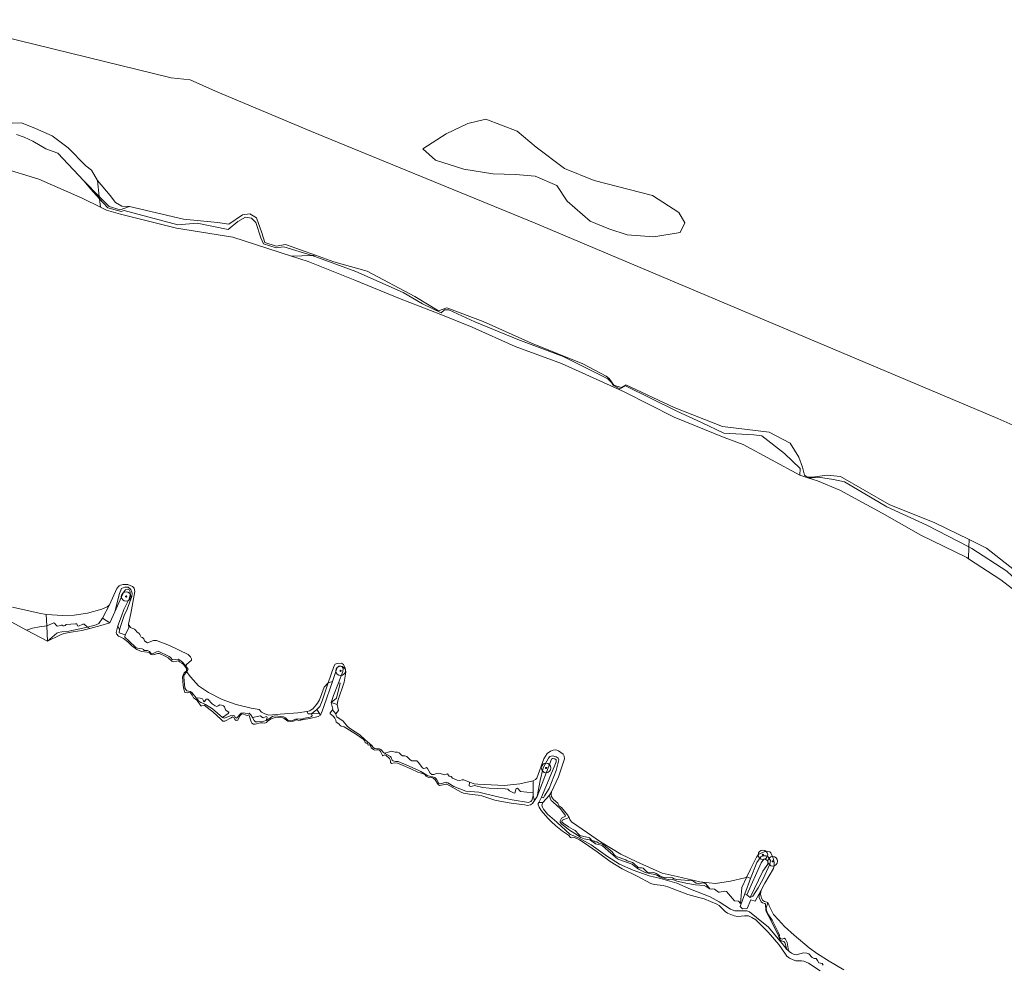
# Model space of a CAD drawing. Extents: x 142153 to 144711, y 416041 to 417656.
# Tile 20 of 25: x 143781 to 144193, y 416904 to 417300. Entities that reach past the tile are written whole.
import ezdxf

# ---------------------------------------------------------------- set-up
doc = ezdxf.new("R2010")
doc.units = 0
for name, color, linetype, lineweight in [('B-PV-GR-BOOM-S', 252, 'Continuous', 25), ('B-PV-GR-BOUWLAND-GV', 80, 'Continuous', 13), ('B-PV-GR-GRAS-GV', 252, 'Continuous', 13), ('B-PV-GW-TALUD_KRUIN-G', 90, 'Continuous', 18), ('B-PV-OG-TERREIN_ONBEGROEID-GV', 7, 'Continuous', 18), ('B-PV-OG-WATER_SLOOT-GV', 120, 'Continuous', 18), ('B-PV-VH-VERHARDING_OPEN-GV', 252, 'Continuous', 18)]:
    doc.layers.add(name, color=color, linetype=linetype, lineweight=lineweight)

# ---------------------------------------------------------------- blocks, each defined once
blk = doc.blocks.new('SGR-BOOM_01-SO')
at = {"linetype": 'ByBlock', "lineweight": 18}
h = blk.add_hatch(color=0, dxfattribs=at)
h.dxf.hatch_style = 1
edge = h.paths.add_edge_path()
edge.add_arc((0, 0), 0.25, 0, 360)
at = {"color": 0, "linetype": 'ByBlock', "lineweight": 18}
for radius in [2, 0.25]:
    blk.add_circle((0, 0), radius, dxfattribs=at)

msp = doc.modelspace()

# ---------------------------------------------------------------- linework, layer by layer
at = {"layer": 'B-PV-GR-BOUWLAND-GV'}
msp.add_lwpolyline([(143745.185, 417299.607), (143844.403, 417275.265), (143852.341, 417274.472), (143862.924, 417269.709), (143903.141, 417252.776), (143996.804, 417214.411), (144190.479, 417132.655), (144223.135, 417118.177)], dxfattribs=at)
msp.add_lwpolyline([(144057.48, 417210.569), (144046.426, 417208.747), (144035.26, 417209.505), (144027.668, 417212.125), (144019.85, 417215.291), (144010.199, 417223.656), (144005.842, 417230.159), (143996.846, 417234.128), (143988.512, 417234.79), (143979.119, 417235.054), (143966.948, 417237.039), (143955.042, 417240.875), (143949.751, 417245.505), (143959.499, 417251.77), (143968.604, 417256.2), (143976.205, 417258.03), (143989.316, 417252.995), (143997.244, 417246.302), (144009.076, 417237.376), (144021.497, 417232.342), (144045.89, 417225.992), (144056.918, 417218.915), (144059.444, 417214.648)], close=True, dxfattribs=at)
at = {"layer": 'B-PV-GR-GRAS-GV'}
for points in [[(144223.135, 417118.177), (144190.479, 417132.655), (143996.804, 417214.411), (143903.141, 417252.776), (143862.924, 417269.709), (143852.341, 417274.472), (143844.403, 417275.265), (143745.185, 417299.607)], [(143777.868, 417256.361), (143781.709, 417256.388), (143787.593, 417254.058), (143794.621, 417250.971), (143801.325, 417246.002), (143808.664, 417238.421), (143810.981, 417236.65), (143813.539, 417232.369), (143818.792, 417225.977), (143821.071, 417223.146), (143823.693, 417221.594), (143827.001, 417221.41), (143849.584, 417216.164), (143863.785, 417214.734), (143868.497, 417214.036), (143874.311, 417217.898), (143877.399, 417218.414), (143880.145, 417216.656), (143882.426, 417210.407), (143883.601, 417206.383), (143888.292, 417204.826), (143892.202, 417205.458), (143904.775, 417201.014), (143912.538, 417198.27), (143926.459, 417194.359), (143946.455, 417183.711), (143956.361, 417177.699), (143959.805, 417178.984), (143975.069, 417173.235), (143995.282, 417164.221), (144016.816, 417155.562), (144026.475, 417150.399), (144027.844, 417149.415), (144029.763, 417146.672), (144032.872, 417145.707), (144034.713, 417146.792), (144054.995, 417137.242), (144075.249, 417129.361), (144094.719, 417126.969), (144103.511, 417122.317), (144107.196, 417116.48), (144108.691, 417112.254), (144109.592, 417108.907), (144110.648, 417108.184), (144112.962, 417108.095), (144119.091, 417109.028), (144124.675, 417108.454), (144145.003, 417096.619), (144164.162, 417089.003), (144178.515, 417082.014), (144185.788, 417078.472), (144197.472, 417069.245)], [(143779.606, 417251.486), (143782.87, 417250.469), (143786.491, 417248.72), (143791.931, 417245.62), (143797.002, 417243.795), (143807.863, 417232.151), (143814.262, 417225.606), (143813.539, 417232.369), (143810.981, 417236.65), (143808.664, 417238.421), (143801.325, 417246.002), (143794.621, 417250.971), (143787.593, 417254.058), (143781.709, 417256.388), (143777.868, 417256.361)], [(144116.114, 416901.503), (144111.237, 416904.685), (144109.358, 416905.601), (144108.301, 416905.635), (144105.972, 416905.73), (144104.808, 416906.044), (144103.263, 416906.736), (144102.214, 416907.561), (144101.689, 416908.405), (144098.865, 416912.454), (144094.394, 416917.681), (144089.192, 416922.842), (144087.52, 416923.856), (144086.128, 416924.494), (144084.403, 416924.492), (144081.727, 416924.245), (144080.121, 416924.528), (144077.364, 416925.69), (144076.414, 416926.359), (144073.913, 416928.809), (144072.919, 416929.355), (144067.548, 416931.593), (144065.353, 416932.157), (144060.772, 416933.473), (144052.391, 416936.602), (144050.401, 416937.161), (144046.582, 416937.669), (144045.256, 416938.059), (144039.451, 416941.108), (144033.207, 416944.229), (144028.243, 416947.217), (144022.76, 416951.307), (144017.32, 416955.036), (144015.418, 416956.322), (144013.262, 416957.234), (144012.049, 416957.169), (144011.539, 416957.335), (144010.749, 416958.256), (144008.221, 416960.009), (144005.477, 416962.166), (144003.569, 416964.058), (144002.07, 416965.407), (143999.339, 416968.612), (143998.457, 416969.998), (143997.995, 416970.923), (143998.05, 416971.507), (143998.311, 416971.987), (143999.458, 416974.174), (144004.824, 416986.888), (144005.612, 416989.012), (144005.555, 416989.79), (144004.979, 416990.286), (144004.022, 416990.366), (144003.614, 416990.066), (143997.633, 416974.416), (143996.577, 416972.753), (143995.757, 416971.478), (143994.905, 416971.025), (143993.584, 416970.757), (143992.407, 416970.938), (143986.704, 416971.674), (143981.988, 416972.47), (143979.975, 416972.916), (143974.42, 416974.789), (143972.887, 416975.081), (143969.361, 416975.397), (143966.812, 416975.796), (143965.805, 416976.21), (143959.845, 416979.648), (143959.353, 416979.67), (143958.309, 416979.407), (143957.512, 416979.159), (143956.741, 416979.125), (143956.143, 416979.478), (143954.914, 416981.387), (143954.059, 416982.178), (143953.276, 416982.494), (143952.134, 416982.439), (143951.151, 416983.017), (143950.622, 416983.656), (143949.614, 416984.07), (143948.707, 416984.379), (143947.665, 416984.599), (143944.779, 416985.981), (143941.525, 416987.393), (143939.187, 416988.424), (143937.864, 416988.538), (143936.625, 416988.259), (143936.295, 416988.636), (143936.206, 416989.255), (143936.128, 416989.852), (143935.779, 416990.323), (143934.424, 416991.639), (143933.897, 416991.949), (143933.024, 416991.538), (143932.871, 416991.593), (143932.07, 416993.348), (143931.558, 416993.843), (143930.843, 416994.014), (143929.606, 416993.838), (143929.118, 416994.065), (143928.069, 416994.891), (143928.003, 416995.57), (143927.593, 416996.063), (143926.944, 416995.986), (143926.766, 416996.257), (143926.572, 416996.775), (143926.049, 416996.808), (143925.686, 416997.094), (143925.313, 416997.832), (143924.771, 416998.389), (143922.036, 417000.477), (143919.088, 417002.211), (143916.872, 417003.681), (143916.371, 417003.775), (143915.644, 417003.864), (143915.139, 417004.235), (143914.79, 417004.706), (143914.124, 417005.204), (143913.537, 417005.588), (143913.381, 417006.352), (143912.971, 417007.276), (143912.412, 417007.977), (143911.373, 417008.782), (143911.021, 417009.099), (143910.907, 417009.502), (143911.93, 417010.678), (143912.134, 417011.053), (143911.449, 417013.802), (143912.375, 417016.793), (143914.51, 417022.072), (143916.327, 417026.803), (143916.467, 417028.055), (143916.037, 417028.767), (143915.447, 417028.997), (143914.619, 417029.019), (143913.961, 417028.421), (143911.965, 417022.625), (143908.4, 417012.569), (143907.61, 417010.223), (143906.924, 417008.554), (143905.935, 417008.013), (143902.389, 417007.079), (143899.821, 417006.656), (143898.694, 417006.354), (143897.779, 417006.304), (143897.169, 417006.575), (143896.685, 417006.525), (143895.562, 417005.945), (143894.542, 417005.846), (143893.25, 417005.948), (143892.654, 417006.352), (143891.707, 417007.176), (143891.156, 417007.322), (143887.987, 417007.53), (143887.129, 417007.304), (143886.289, 417006.985), (143884.745, 417006.004), (143884.332, 417005.479), (143883.543, 417005.108), (143882.611, 417005.253), (143881.626, 417005.297), (143879.55, 417004.801), (143878.84, 417004.746), (143878.211, 417005.11), (143877.908, 417005.754), (143877.106, 417008.372), (143876.917, 417008.612), (143876.254, 417008.402), (143875.855, 417008.442), (143874.299, 417009.106), (143873.894, 417008.94), (143873.209, 417008.186), (143872.305, 417006.44), (143871.612, 417006.241), (143871.006, 417006.717), (143870.564, 417007.55), (143870.044, 417007.736), (143869.471, 417007.39), (143866.931, 417005.991), (143866.057, 417005.96), (143865.154, 417006.855), (143861.875, 417009.829), (143860.787, 417010.738), (143859.412, 417011.716), (143858.191, 417012.638), (143857.29, 417012.341), (143856.861, 417012.443), (143855.25, 417014.68), (143854.605, 417015.239), (143853.785, 417015.741), (143853.164, 417016.845), (143852.539, 417017.794), (143851.793, 417017.976), (143851.039, 417017.799), (143850.182, 417018.055), (143850.028, 417018.49), (143849.68, 417019.444), (143849.447, 417020.857), (143849.183, 417024.489), (143849.355, 417025.256), (143849.809, 417026.231), (143850.836, 417027.07), (143850.859, 417028.046), (143849.582, 417029.678), (143848.795, 417030.272), (143847.863, 417030.849), (143847.441, 417031.259), (143846.749, 417031.111), (143845.252, 417030.787), (143844.736, 417031.128), (143843.085, 417032.533), (143841.877, 417033.157), (143839.542, 417034.342), (143838.74, 417034.32), (143837.82, 417034.064), (143836.65, 417033.691), (143836.047, 417033.838), (143835.314, 417034.534), (143834.294, 417034.866), (143832, 417035.156), (143829.986, 417036.036), (143827.978, 417037.552), (143826.27, 417039.184), (143824.504, 417040.561), (143823.295, 417041.134), (143822.361, 417041.608), (143821.509, 417042.502), (143821.347, 417043.06), (143822.031, 417045.876), (143823.565, 417049.998), (143824.609, 417052.706), (143826.817, 417057.255), (143827.16, 417058.739), (143827.174, 417060.157), (143826.839, 417060.93), (143826.186, 417061.263), (143825.292, 417060.983), (143824.606, 417060.168), (143823.561, 417058.044), (143820.873, 417051.729), (143818.735, 417047.201), (143814.949, 417046.028), (143810.358, 417044.752), (143806.979, 417043.897), (143803.381, 417043.345), (143799.512, 417042.665), (143797.761, 417042.018), (143792.679, 417039.461), (143783.887, 417044.13), (143772.648, 417050.098)], [(144117.445, 416903.853), (144116.908, 416904.615), (144115.577, 416904.8), (144115.016, 416905.881), (144114.479, 416906.643), (144113.618, 416906.693), (144112.784, 416907.061), (144111.403, 416908.644), (144110.578, 416908.94), (144109.183, 416909.043), (144106.052, 416908.201), (144105.245, 416908.353), (144104.096, 416908.852), (144103.197, 416909.519), (144102.931, 416910.028), (144102.187, 416910.368), (144100.263, 416912.887), (144098.594, 416914.917), (144094.473, 416919.725), (144089.525, 416923.864), (144086.61, 416926.169), (144085.368, 416926.649), (144083.877, 416926.581), (144080.418, 416926.65), (144078.656, 416927.316), (144073.9, 416930.403), (144070.084, 416932.411), (144061.779, 416935.702), (144056.146, 416938.172), (144049.269, 416940.105), (144044.572, 416941.291), (144037.909, 416943.631), (144032.155, 416946.196), (144027.05, 416949.322), (144020.311, 416954.189), (144015.18, 416957.048), (144013.044, 416957.97), (144011.498, 416958.611), (144005.811, 416963.671), (144002.017, 416967.085), (144000.238, 416969.189), (143999.813, 416969.928), (143999.565, 416970.776), (144000.079, 416972.015), (143999.025, 416971.933), (143998.311, 416971.987), (143998.05, 416971.507), (143997.995, 416970.923), (143998.457, 416969.998), (143999.339, 416968.612), (144002.07, 416965.407), (144003.569, 416964.058), (144005.477, 416962.166), (144008.221, 416960.009), (144010.749, 416958.256), (144011.539, 416957.335), (144012.049, 416957.169), (144013.262, 416957.234), (144015.418, 416956.322), (144017.32, 416955.036), (144022.76, 416951.307), (144028.243, 416947.217), (144033.207, 416944.229), (144039.451, 416941.108), (144045.256, 416938.059), (144046.582, 416937.669), (144050.401, 416937.161), (144052.391, 416936.602), (144060.772, 416933.473), (144065.353, 416932.157), (144067.548, 416931.593), (144072.919, 416929.355), (144073.913, 416928.809), (144076.414, 416926.359), (144077.364, 416925.69), (144080.121, 416924.528), (144081.727, 416924.245), (144084.403, 416924.492), (144086.128, 416924.494), (144087.52, 416923.856), (144089.192, 416922.842), (144094.394, 416917.681), (144098.865, 416912.454), (144101.689, 416908.405), (144102.214, 416907.561), (144103.263, 416906.736), (144104.808, 416906.044), (144105.972, 416905.73), (144108.301, 416905.635), (144109.358, 416905.601), (144111.237, 416904.685), (144116.114, 416901.503)]]:
    msp.add_lwpolyline(points, dxfattribs=at)
for points in [[(143814.262, 417225.606), (143818.412, 417221.362), (143823.028, 417220.068), (143827.001, 417221.41), (143823.693, 417221.594), (143821.071, 417223.146), (143818.792, 417225.977), (143813.539, 417232.369)], [(143792.354, 417045.831), (143789.231, 417045.517), (143786.398, 417044.944), (143783.887, 417044.13), (143792.679, 417039.461)], [(143809.374, 417045.279), (143807.917, 417046.649), (143807.433, 417046.598), (143805.635, 417045.726), (143805.155, 417045.83), (143804.928, 417046.688), (143804.397, 417046.793), (143800.474, 417046.444), (143800.034, 417046.084), (143799.566, 417045.838), (143799.209, 417045.949), (143798.794, 417046.185), (143798.351, 417046.154), (143797.441, 417045.878), (143796.666, 417045.691), (143796.234, 417046.122), (143795.516, 417047.053), (143795.2, 417047.133), (143792.354, 417045.831), (143792.679, 417039.461), (143796.483, 417042.792), (143797.016, 417043.17), (143798.624, 417043.42), (143801.536, 417043.598)], [(143810.358, 417044.752), (143809.374, 417045.279), (143801.536, 417043.598), (143798.624, 417043.42), (143797.016, 417043.17), (143796.483, 417042.792), (143792.679, 417039.461), (143797.761, 417042.018), (143799.512, 417042.665), (143803.381, 417043.345), (143806.979, 417043.897)], [(143822.729, 417044.22), (143822.031, 417045.876), (143821.347, 417043.06), (143821.509, 417042.502), (143822.361, 417041.608), (143823.295, 417041.134), (143824.504, 417040.561), (143826.27, 417039.184), (143827.978, 417037.552), (143829.986, 417036.036), (143832, 417035.156), (143834.294, 417034.866), (143835.314, 417034.534), (143836.047, 417033.838), (143836.65, 417033.691), (143837.82, 417034.064), (143838.74, 417034.32), (143839.542, 417034.342), (143841.877, 417033.157), (143843.085, 417032.533), (143844.736, 417031.128), (143845.252, 417030.787), (143846.749, 417031.111), (143847.441, 417031.259), (143847.863, 417030.849), (143848.795, 417030.272), (143849.582, 417029.678), (143850.859, 417028.046), (143850.836, 417027.07), (143849.809, 417026.231), (143849.355, 417025.256), (143849.183, 417024.489), (143849.447, 417020.857), (143849.68, 417019.444), (143850.028, 417018.49), (143850.182, 417018.055), (143851.039, 417017.799), (143851.793, 417017.976), (143852.539, 417017.794), (143853.164, 417016.845), (143853.785, 417015.741), (143854.605, 417015.239), (143855.25, 417014.68), (143856.861, 417012.443), (143857.29, 417012.341), (143858.191, 417012.638), (143859.412, 417011.716), (143860.787, 417010.738), (143861.875, 417009.829), (143865.154, 417006.855), (143866.057, 417005.96), (143866.931, 417005.991), (143869.471, 417007.39), (143870.044, 417007.736), (143870.564, 417007.55), (143871.006, 417006.717), (143871.612, 417006.241), (143872.305, 417006.44), (143873.209, 417008.186), (143873.894, 417008.94), (143874.299, 417009.106), (143875.855, 417008.442), (143876.254, 417008.402), (143876.917, 417008.612), (143877.106, 417008.372), (143877.908, 417005.754), (143878.211, 417005.11), (143878.84, 417004.746), (143879.55, 417004.801), (143881.626, 417005.297), (143882.611, 417005.253), (143883.543, 417005.108), (143884.332, 417005.479), (143884.745, 417006.004), (143886.289, 417006.985), (143887.129, 417007.304), (143887.987, 417007.53), (143891.156, 417007.322), (143891.707, 417007.176), (143892.654, 417006.352), (143893.25, 417005.948), (143894.542, 417005.846), (143895.562, 417005.945), (143896.685, 417006.525), (143897.169, 417006.575), (143897.779, 417006.304), (143898.694, 417006.354), (143899.821, 417006.656), (143902.389, 417007.079), (143905.935, 417008.013), (143906.924, 417008.554), (143906.45, 417009.264), (143903.21, 417009.083), (143903.376, 417008.432), (143903.22, 417007.902), (143902.537, 417007.681), (143900.391, 417007.28), (143899.054, 417006.777), (143898.265, 417006.888), (143897.487, 417006.978), (143896.416, 417006.88), (143895.201, 417006.334), (143894.108, 417006.174), (143893.434, 417006.313), (143892.237, 417007.4), (143891.486, 417007.808), (143887.765, 417008.162), (143886.764, 417007.97), (143884.239, 417006.324), (143883.224, 417005.947), (143880.496, 417005.703), (143879.644, 417005.734), (143879.092, 417006.312), (143878.454, 417007.559), (143877.812, 417008.653), (143877.017, 417009.37), (143876.274, 417009.223), (143875.309, 417009.277), (143874.553, 417009.428), (143873.73, 417009.396), (143871.718, 417007.255), (143871.209, 417007.473), (143870.886, 417008.158), (143870.327, 417008.428), (143869.111, 417008.262), (143866.716, 417007.311), (143865.827, 417007.527), (143861.762, 417011.147), (143858.814, 417012.932), (143857.972, 417013.373), (143856.823, 417013.872), (143856.044, 417014.394), (143854.854, 417015.788), (143853.097, 417017.956), (143852.338, 417018.436), (143850.997, 417018.642), (143850.468, 417019.281), (143850.153, 417019.895), (143849.663, 417024.386), (143849.681, 417025.156), (143851.017, 417026.768), (143851.433, 417027.446), (143851.502, 417027.733), (143850.718, 417028.912), (143849.084, 417030.656), (143848.088, 417031.532), (143847.265, 417031.931), (143845.143, 417031.693), (143844.746, 417031.836), (143844.367, 417032.318), (143843.999, 417032.83), (143843.603, 417033.024), (143839.011, 417035.228), (143838.306, 417034.946), (143836.894, 417034.332), (143835.932, 417034.488), (143835.312, 417035.212), (143834.436, 417035.51), (143833.102, 417035.593), (143832.772, 417035.97), (143832.276, 417036.269), (143830.298, 417036.48), (143829.556, 417036.816), (143826.866, 417039.509), (143824.993, 417041.115), (143825.172, 417042.095), (143822.683, 417042.973)], [(143850.718, 417028.912), (143850.669, 417029.447), (143850.934, 417029.801), (143851.774, 417030.603), (143852.855, 417031.543), (143852.868, 417032.108), (143852.518, 417032.958), (143851.533, 417033.865), (143843.679, 417037.604), (143838.213, 417039.726), (143836.979, 417039.703), (143834.503, 417038.816), (143833.761, 417039.152), (143833.27, 417039.657), (143832.939, 417040.466), (143832.335, 417040.994), (143831.763, 417041.13), (143831.339, 417042.301), (143830.808, 417042.889), (143830.106, 417043.193), (143829.459, 417044.082), (143829.016, 417044.431), (143827.308, 417045.201), (143826.804, 417046.055), (143826.58, 417046.584), (143826.689, 417045.018), (143825.172, 417042.095), (143824.993, 417041.115), (143826.866, 417039.509), (143829.556, 417036.816), (143830.298, 417036.48), (143832.276, 417036.269), (143832.772, 417035.97), (143833.102, 417035.593), (143834.436, 417035.51), (143835.312, 417035.212), (143835.932, 417034.488), (143836.894, 417034.332), (143838.306, 417034.946), (143839.011, 417035.228), (143843.603, 417033.024), (143843.999, 417032.83), (143844.367, 417032.318), (143844.746, 417031.836), (143845.143, 417031.693), (143847.265, 417031.931), (143848.088, 417031.532), (143849.084, 417030.656)], [(143854.854, 417015.788), (143856.044, 417014.394), (143856.823, 417013.872), (143857.972, 417013.373), (143858.814, 417012.932), (143861.762, 417011.147), (143865.827, 417007.527), (143868.218, 417009.135), (143868.485, 417009.591), (143868.5, 417009.776), (143867.841, 417010.151), (143867.156, 417010.742), (143866.733, 417011.965), (143866.302, 417012.447), (143865.447, 417012.755), (143864.831, 417012.77), (143864.094, 417012.448), (143863.543, 417012.163), (143862.87, 417012.405), (143861.545, 417013.278), (143859.721, 417015.211), (143859.063, 417015.206), (143858.497, 417014.305), (143858.185, 417014.107), (143857.928, 417014.545), (143857.535, 417015.324), (143856.527, 417015.687)], [(143878.454, 417007.559), (143879.092, 417006.312), (143879.644, 417005.734), (143880.496, 417005.703), (143883.224, 417005.947), (143884.239, 417006.324), (143884.608, 417007.589), (143884.47, 417007.829), (143884.205, 417007.907), (143882.951, 417007.443), (143882.169, 417007.862), (143881.735, 417008.191), (143881.137, 417008.061)], [(143996.009, 416974.702), (143995.471, 416972.728), (143994.969, 416972.339), (143993.954, 416971.962), (143987.232, 416973.081), (143981.835, 416974.19), (143975.961, 416975.556), (143973.196, 416976.308), (143967.751, 416976.71), (143962.764, 416978.676), (143960.211, 416980.216), (143959.436, 416980.46), (143958.941, 416980.379), (143957.302, 416979.709), (143956.516, 416979.922), (143955.458, 416981.683), (143954.765, 416982.347), (143953.776, 416982.668), (143951.846, 416983.155), (143951.067, 416983.677), (143948.908, 416984.919), (143947.862, 416985.417), (143943.065, 416987.625), (143939.433, 416989.138), (143938.394, 416989.081), (143937.413, 416989.33), (143936.95, 416989.721), (143936.534, 416990.819), (143936.194, 416991.218), (143933.693, 416992.597), (143933.258, 416992.875), (143932.147, 416994.103), (143931.557, 416994.384), (143930.315, 416994.434), (143929.691, 416994.52), (143928.943, 416995.031), (143928.356, 416995.846), (143926.612, 416997.284), (143925.548, 416998.357), (143923.455, 417000.214), (143919.437, 417002.764), (143918.166, 417003.79), (143916.347, 417005.929), (143913.803, 417007.828), (143913.446, 417008.37), (143913.359, 417009.04), (143911.93, 417010.678), (143910.907, 417009.502), (143911.021, 417009.099), (143911.373, 417008.782), (143912.412, 417007.977), (143912.971, 417007.276), (143913.381, 417006.352), (143913.537, 417005.588), (143914.124, 417005.204), (143914.79, 417004.706), (143915.139, 417004.235), (143915.644, 417003.864), (143916.371, 417003.775), (143916.872, 417003.681), (143919.088, 417002.211), (143922.036, 417000.477), (143924.771, 416998.389), (143925.313, 416997.832), (143925.686, 416997.094), (143926.049, 416996.808), (143926.572, 416996.775), (143926.766, 416996.257), (143926.944, 416995.986), (143927.593, 416996.063), (143928.003, 416995.57), (143928.069, 416994.891), (143929.118, 416994.065), (143929.606, 416993.838), (143930.843, 416994.014), (143931.558, 416993.843), (143932.07, 416993.348), (143932.871, 416991.593), (143933.024, 416991.538), (143933.897, 416991.949), (143934.424, 416991.639), (143935.779, 416990.323), (143936.128, 416989.852), (143936.206, 416989.255), (143936.295, 416988.636), (143936.625, 416988.259), (143937.864, 416988.538), (143939.187, 416988.424), (143941.525, 416987.393), (143944.779, 416985.981), (143947.665, 416984.599), (143948.707, 416984.379), (143949.614, 416984.07), (143950.622, 416983.656), (143951.151, 416983.017), (143952.134, 416982.439), (143953.276, 416982.494), (143954.059, 416982.178), (143954.914, 416981.387), (143956.143, 416979.478), (143956.741, 416979.125), (143957.512, 416979.159), (143958.309, 416979.407), (143959.353, 416979.67), (143959.845, 416979.648), (143965.805, 416976.21), (143966.812, 416975.796), (143969.361, 416975.397), (143972.887, 416975.081), (143974.42, 416974.789), (143979.975, 416972.916), (143981.988, 416972.47), (143986.704, 416971.674), (143992.407, 416970.938), (143993.584, 416970.757), (143994.905, 416971.025), (143995.757, 416971.478), (143996.577, 416972.753)], [(143996.009, 416974.702), (143995.982, 416976.016), (143990.696, 416976.62), (143989.359, 416977.894), (143988.821, 416977.743), (143988.274, 416975.886), (143987.744, 416976.042), (143986.017, 416976.853), (143985.425, 416977.463), (143984.31, 416977.674), (143977.537, 416977.987), (143974.85, 416978.194), (143971.441, 416979.127), (143970.374, 416978.752), (143969.663, 416978.645), (143969.124, 416978.873), (143969.263, 416980.512), (143966.88, 416981.421), (143966.183, 416981.499), (143965.313, 416981.191), (143964.156, 416981.331), (143962.213, 416982.168), (143961.654, 416982.869), (143960.803, 416982.951), (143960.108, 416983.943), (143959.695, 416983.85), (143958.967, 416983.507), (143956.497, 416984.172), (143955.489, 416984.103), (143954.369, 416983.677), (143953.507, 416983.728), (143952.903, 416984.256), (143951.756, 416986.153), (143951.305, 416986.626), (143950.795, 416986.36), (143950.02, 416986.173), (143949.616, 416986.439), (143947.823, 416988.844), (143947.19, 416989.435), (143945.145, 416989.411), (143944.404, 416989.798), (143943.103, 416991.267), (143942.266, 416991.482), (143941.875, 416991.45), (143941.229, 416991.527), (143940.663, 416991.92), (143939.821, 416992.792), (143939.179, 416993.023), (143938.202, 416992.995), (143936.629, 416993.371), (143935.771, 416993.144), (143933.693, 416992.597), (143936.194, 416991.218), (143936.534, 416990.819), (143936.95, 416989.721), (143937.413, 416989.33), (143938.394, 416989.081), (143939.433, 416989.138), (143943.065, 416987.625), (143947.862, 416985.417), (143948.908, 416984.919), (143951.067, 416983.677), (143951.846, 416983.155), (143953.776, 416982.668), (143954.765, 416982.347), (143955.458, 416981.683), (143956.516, 416979.922), (143957.302, 416979.709), (143958.941, 416980.379), (143959.436, 416980.46), (143960.211, 416980.216), (143962.764, 416978.676), (143967.751, 416976.71), (143973.196, 416976.308), (143975.961, 416975.556), (143981.835, 416974.19), (143987.232, 416973.081), (143993.954, 416971.962), (143994.969, 416972.339), (143995.471, 416972.728)], [(144084.536, 416933.709), (144087.007, 416940.102), (144085.37, 416940.896), (144083.366, 416936.32), (144082.826, 416929.731), (144081.944, 416930.685), (144080.282, 416930.815), (144076.878, 416934.641), (144076.195, 416934.852), (144074.018, 416934.409), (144073.565, 416934.398), (144071.95, 416935.616), (144071.255, 416935.745), (144070.656, 416935.615), (144069.973, 416935.826), (144068.382, 416936.776), (144067.58, 416937.185), (144063.889, 416937.423), (144059.881, 416938.223), (144056.752, 416938.829), (144056.193, 416939.047), (144054.391, 416939.745), (144053.603, 416939.856), (144052.502, 416939.768), (144050.019, 416940.348), (144048.849, 416940.837), (144048.011, 416941.431), (144046.87, 416941.858), (144044.61, 416942.289), (144042.915, 416942.708), (144041.419, 416943.297), (144040.091, 416944.067), (144038.325, 416945.442), (144037.408, 416946.202), (144031.853, 416948.024), (144031.244, 416948.346), (144028.464, 416950.74), (144024.991, 416953.798), (144024.381, 416954.069), (144023.175, 416954.312), (144022.105, 416954.696), (144020.475, 416955.729), (144019.717, 416956.26), (144018.704, 416956.416), (144017.274, 416956.757), (144015.95, 416957.25), (144014.971, 416957.981), (144010.792, 416960.705), (144007.865, 416962.98), (144007.338, 416963.721), (144007.289, 416964.256), (144007.818, 416965.394), (144009.448, 416966.189), (144009.408, 416966.652), (144007.351, 416969.236), (144004.183, 416972.183), (144003.56, 416972.752), (144003.131, 416973.768), (144002.791, 416975.08), (144000.079, 416972.015), (143999.565, 416970.776), (143999.813, 416969.928), (144000.238, 416969.189), (144002.017, 416967.085), (144005.811, 416963.671), (144011.498, 416958.611), (144013.044, 416957.97), (144015.18, 416957.048), (144020.311, 416954.189), (144027.05, 416949.322), (144032.155, 416946.196), (144037.909, 416943.631), (144044.572, 416941.291), (144049.269, 416940.105), (144056.146, 416938.172), (144061.779, 416935.702), (144070.084, 416932.411), (144073.9, 416930.403), (144078.656, 416927.316), (144080.418, 416926.65), (144083.877, 416926.581), (144085.368, 416926.649), (144086.61, 416926.169), (144089.525, 416923.864), (144094.473, 416919.725), (144098.594, 416914.917), (144100.263, 416912.887), (144102.187, 416910.368), (144101.279, 416913.315), (144100.879, 416913.787), (144099.837, 416914.006), (144099.231, 416914.482), (144098.653, 416916.138), (144095.72, 416922.192), (144093.702, 416925.987), (144093.323, 416926.95), (144093.255, 416929.355), (144093.016, 416929.7), (144092.006, 416929.959), (144091.459, 416930.31), (144090.628, 416932.126), (144090.555, 416932.98), (144091.376, 416935.221), (144088.905, 416930.704), (144087.15, 416931.196), (144085.538, 416927.603), (144083.664, 416927.378), (144082.682, 416928.368)], [(144011.004, 416965.724), (144010.383, 416966.827), (144007.886, 416969.865), (144007.036, 416970.43), (144006.753, 416970.601), (144006.275, 416971.67), (144004.46, 416973.151), (144004.011, 416973.727), (144003.577, 416974.487), (144003.484, 416975.331), (144003.684, 416976.416), (144002.791, 416975.08), (144003.131, 416973.768), (144003.56, 416972.752), (144004.183, 416972.183), (144007.351, 416969.236), (144009.408, 416966.652), (144009.448, 416966.189), (144007.818, 416965.394), (144007.289, 416964.256), (144007.338, 416963.721), (144007.865, 416962.98), (144010.792, 416960.705), (144014.971, 416957.981), (144015.95, 416957.25), (144017.274, 416956.757), (144018.704, 416956.416), (144019.717, 416956.26), (144020.475, 416955.729), (144022.105, 416954.696), (144023.175, 416954.312), (144024.381, 416954.069), (144024.991, 416953.798), (144028.464, 416950.74), (144031.244, 416948.346), (144031.853, 416948.024), (144037.408, 416946.202), (144038.325, 416945.442), (144040.091, 416944.067), (144041.419, 416943.297), (144042.915, 416942.708), (144044.61, 416942.289), (144046.87, 416941.858), (144048.011, 416941.431), (144048.849, 416940.837), (144050.019, 416940.348), (144052.502, 416939.768), (144053.603, 416939.856), (144054.391, 416939.745), (144056.193, 416939.047), (144056.752, 416938.829), (144059.881, 416938.223), (144063.889, 416937.423), (144067.58, 416937.185), (144068.382, 416936.776), (144069.973, 416935.826), (144068.28, 416937.841), (144067.521, 416938.321), (144066.502, 416938.221), (144065.256, 416938.064), (144064.181, 416938.243), (144063.242, 416938.942), (144062.651, 416939.12), (144056.07, 416939.671), (144055.001, 416940.054), (144054.372, 416940.418), (144050.915, 416940.589), (144049.812, 416940.83), (144049.061, 416941.238), (144047.492, 416942.249), (144046.464, 416942.652), (144043.859, 416942.794), (144043.443, 416943.03), (144041.977, 416944.47), (144041.323, 416944.618), (144040.52, 416944.544), (144039.92, 416944.794), (144038.149, 416946.396), (144037.626, 416946.859), (144035.33, 416947.528), (144034.825, 416947.899), (144034.348, 416948.156), (144031.626, 416949.03), (144030.034, 416949.929), (144028.997, 416951.267), (144027.436, 416952.638), (144025.064, 416954.438), (144024.2, 416954.817), (144023.495, 416954.967), (144022.666, 416955.54), (144021.873, 416955.445), (144021.551, 416955.75), (144021.145, 416955.965), (144020.521, 416956.051), (144019.904, 416956.928), (144019.559, 416957.121), (144015.454, 416958.128), (144015.083, 416958.537), (144013.561, 416960.256), (144012.719, 416960.697), (144010.751, 416961.748), (144008.557, 416963.277), (144008.036, 416963.843), (144008.061, 416964.49)], [(144094.232, 416930.074), (144092.845, 416930.486), (144092.136, 416930.913), (144091.572, 416931.84), (144091.16, 416933.575), (144091.376, 416935.221), (144090.555, 416932.98), (144090.628, 416932.126), (144091.459, 416930.31), (144092.006, 416929.959), (144093.016, 416929.7), (144093.255, 416929.355), (144093.323, 416926.95), (144093.702, 416925.987), (144095.72, 416922.192), (144098.653, 416916.138), (144099.231, 416914.482), (144099.837, 416914.006), (144100.879, 416913.787), (144101.279, 416913.315), (144102.187, 416910.368), (144102.931, 416910.028), (144102.35, 416913.359), (144101.673, 416914.74), (144101.066, 416915.165), (144100.183, 416914.723), (144099.643, 416914.899), (144099.024, 416915.674), (144099.093, 416916.442), (144098.566, 416917.666), (144096.092, 416922.642), (144094.225, 416925.416), (144093.617, 416926.703), (144093.569, 416927.721)]]:
    msp.add_lwpolyline(points, close=True, dxfattribs=at)
at = {"layer": 'B-PV-GW-TALUD_KRUIN-G'}
for points in [[(143813.539, 417232.369), (143810.981, 417236.65), (143808.664, 417238.421), (143801.325, 417246.002), (143794.621, 417250.971), (143787.593, 417254.058), (143781.709, 417256.388), (143777.868, 417256.361), (143773.601, 417254.72), (143768.944, 417252.458), (143764.947, 417251.159), (143761.692, 417251.096), (143756.975, 417252.197), (143753.233, 417253.377), (143749.238, 417254.116), (143743.147, 417254.183), (143740.705, 417253.664), (143737.915, 417252.242)], [(143827.001, 417221.41), (143823.693, 417221.594), (143821.071, 417223.146), (143818.792, 417225.977), (143813.539, 417232.369)], [(143904.775, 417201.014), (143892.202, 417205.458), (143888.292, 417204.826), (143883.601, 417206.383), (143882.426, 417210.407), (143880.145, 417216.656), (143877.399, 417218.414), (143874.311, 417217.898), (143868.497, 417214.036), (143863.785, 417214.734), (143849.584, 417216.164), (143827.001, 417221.41)], [(144178.515, 417082.014), (144164.162, 417089.003), (144145.003, 417096.619), (144124.675, 417108.454), (144119.091, 417109.028), (144112.962, 417108.095), (144110.648, 417108.184), (144109.592, 417108.907), (144108.691, 417112.254), (144107.196, 417116.48), (144103.511, 417122.317), (144094.719, 417126.969), (144075.249, 417129.361), (144054.995, 417137.242), (144034.713, 417146.792), (144032.872, 417145.707), (144029.763, 417146.672), (144027.844, 417149.415), (144026.475, 417150.399), (144016.816, 417155.562), (143995.282, 417164.221), (143975.069, 417173.235), (143959.805, 417178.984), (143956.361, 417177.699), (143946.455, 417183.711), (143926.459, 417194.359), (143912.538, 417198.27), (143904.775, 417201.014)], [(144203.243, 417063.473), (144201.577, 417065.173), (144197.472, 417069.245), (144185.788, 417078.472), (144178.515, 417082.014)], [(143820.873, 417051.729), (143823.561, 417058.044), (143824.606, 417060.168), (143825.292, 417060.983), (143826.186, 417061.263), (143826.839, 417060.93), (143827.174, 417060.157), (143827.16, 417058.739), (143826.817, 417057.255), (143824.609, 417052.706), (143823.565, 417049.998), (143822.031, 417045.876)], [(143818.735, 417047.201), (143820.873, 417051.729)], [(143792.679, 417039.461), (143797.761, 417042.018), (143799.512, 417042.665), (143803.381, 417043.345), (143806.979, 417043.897), (143810.358, 417044.752)], [(143810.358, 417044.752), (143814.949, 417046.028), (143818.735, 417047.201)], [(143822.031, 417045.876), (143821.347, 417043.06), (143821.509, 417042.502), (143822.361, 417041.608), (143823.295, 417041.134), (143824.504, 417040.561), (143826.27, 417039.184), (143827.978, 417037.552), (143829.986, 417036.036), (143832, 417035.156), (143834.294, 417034.866), (143835.314, 417034.534), (143836.047, 417033.838), (143836.65, 417033.691), (143837.82, 417034.064), (143838.74, 417034.32), (143839.542, 417034.342), (143841.877, 417033.157), (143843.085, 417032.533), (143844.736, 417031.128), (143845.252, 417030.787), (143846.749, 417031.111), (143847.441, 417031.259), (143847.863, 417030.849), (143848.795, 417030.272), (143849.582, 417029.678), (143850.859, 417028.046), (143850.836, 417027.07), (143849.809, 417026.231), (143849.355, 417025.256), (143849.183, 417024.489), (143849.447, 417020.857), (143849.68, 417019.444), (143850.028, 417018.49), (143850.182, 417018.055), (143851.039, 417017.799), (143851.793, 417017.976), (143852.539, 417017.794), (143853.164, 417016.845), (143853.785, 417015.741), (143854.605, 417015.239), (143855.25, 417014.68), (143856.861, 417012.443), (143857.29, 417012.341), (143858.191, 417012.638), (143859.412, 417011.716), (143860.787, 417010.738), (143861.875, 417009.829), (143865.154, 417006.855), (143866.057, 417005.96), (143866.931, 417005.991), (143869.471, 417007.39), (143870.044, 417007.736), (143870.564, 417007.55), (143871.006, 417006.717), (143871.612, 417006.241), (143872.305, 417006.44), (143873.209, 417008.186), (143873.894, 417008.94), (143874.299, 417009.106), (143875.855, 417008.442), (143876.254, 417008.402), (143876.917, 417008.612), (143877.106, 417008.372), (143877.908, 417005.754), (143878.211, 417005.11), (143878.84, 417004.746), (143879.55, 417004.801), (143881.626, 417005.297), (143882.611, 417005.253), (143883.543, 417005.108), (143884.332, 417005.479), (143884.745, 417006.004), (143886.289, 417006.985), (143887.129, 417007.304), (143887.987, 417007.53), (143891.156, 417007.322), (143891.707, 417007.176), (143892.654, 417006.352), (143893.25, 417005.948), (143894.542, 417005.846), (143895.562, 417005.945), (143896.685, 417006.525), (143897.169, 417006.575), (143897.779, 417006.304), (143898.694, 417006.354), (143899.821, 417006.656), (143902.389, 417007.079), (143905.935, 417008.013), (143906.924, 417008.554)], [(143911.965, 417022.625), (143913.961, 417028.421), (143914.619, 417029.019), (143915.447, 417028.997), (143916.037, 417028.767), (143916.467, 417028.055), (143916.327, 417026.803), (143914.51, 417022.072)], [(143906.924, 417008.554), (143907.61, 417010.223), (143908.4, 417012.569), (143911.965, 417022.625)], [(143914.51, 417022.072), (143912.375, 417016.793), (143911.449, 417013.802)], [(143911.449, 417013.802), (143912.134, 417011.053), (143911.93, 417010.678)], [(143911.93, 417010.678), (143910.907, 417009.502), (143911.021, 417009.099), (143911.373, 417008.782), (143912.412, 417007.977), (143912.971, 417007.276), (143913.381, 417006.352), (143913.537, 417005.588), (143914.124, 417005.204), (143914.79, 417004.706), (143915.139, 417004.235), (143915.644, 417003.864), (143916.371, 417003.775), (143916.872, 417003.681), (143919.088, 417002.211), (143922.036, 417000.477), (143924.771, 416998.389), (143925.313, 416997.832), (143925.686, 416997.094), (143926.049, 416996.808), (143926.572, 416996.775), (143926.766, 416996.257), (143926.944, 416995.986), (143927.593, 416996.063), (143928.003, 416995.57), (143928.069, 416994.891), (143929.118, 416994.065), (143929.606, 416993.838), (143930.843, 416994.014), (143931.558, 416993.843), (143932.07, 416993.348), (143932.871, 416991.593), (143933.024, 416991.538), (143933.897, 416991.949), (143934.424, 416991.639), (143935.779, 416990.323), (143936.128, 416989.852), (143936.206, 416989.255), (143936.295, 416988.636), (143936.625, 416988.259), (143937.864, 416988.538), (143939.187, 416988.424), (143941.525, 416987.393), (143944.779, 416985.981), (143947.665, 416984.599), (143948.707, 416984.379), (143949.614, 416984.07), (143950.622, 416983.656), (143951.151, 416983.017), (143952.134, 416982.439), (143953.276, 416982.494), (143954.059, 416982.178), (143954.914, 416981.387), (143956.143, 416979.478), (143956.741, 416979.125), (143957.512, 416979.159), (143958.309, 416979.407), (143959.353, 416979.67), (143959.845, 416979.648), (143965.805, 416976.21), (143966.812, 416975.796), (143969.361, 416975.397), (143972.887, 416975.081), (143974.42, 416974.789), (143979.975, 416972.916), (143981.988, 416972.47), (143986.704, 416971.674), (143992.407, 416970.938), (143993.584, 416970.757), (143994.905, 416971.025), (143995.757, 416971.478), (143996.577, 416972.753)], [(143997.633, 416974.416), (144003.614, 416990.066), (144004.022, 416990.366), (144004.979, 416990.286), (144005.555, 416989.79), (144005.612, 416989.012), (144004.824, 416986.888), (143999.458, 416974.174)], [(143998.311, 416971.987), (143998.05, 416971.507), (143997.995, 416970.923), (143998.457, 416969.998), (143999.339, 416968.612), (144002.07, 416965.407), (144003.569, 416964.058), (144005.477, 416962.166), (144008.221, 416960.009), (144010.749, 416958.256), (144011.539, 416957.335), (144012.049, 416957.169), (144013.262, 416957.234), (144015.418, 416956.322), (144017.32, 416955.036), (144022.76, 416951.307), (144028.243, 416947.217), (144033.207, 416944.229), (144039.451, 416941.108), (144045.256, 416938.059), (144046.582, 416937.669), (144050.401, 416937.161), (144052.391, 416936.602), (144060.772, 416933.473), (144065.353, 416932.157), (144067.548, 416931.593), (144072.919, 416929.355), (144073.913, 416928.809), (144076.414, 416926.359), (144077.364, 416925.69), (144080.121, 416924.528), (144081.727, 416924.245), (144084.403, 416924.492), (144086.128, 416924.494), (144087.52, 416923.856), (144089.192, 416922.842), (144094.394, 416917.681), (144098.865, 416912.454), (144101.689, 416908.405), (144102.214, 416907.561), (144103.263, 416906.736), (144104.808, 416906.044), (144105.972, 416905.73), (144108.301, 416905.635), (144109.358, 416905.601), (144111.237, 416904.685), (144116.114, 416901.503)], [(144085.412, 416933.268), (144091.482, 416946.702), (144092.495, 416948.216), (144093.295, 416948.175), (144094.221, 416947.323), (144094.169, 416946.177), (144092.174, 416943.148), (144086.783, 416932.225)]]:
    msp.add_lwpolyline(points, dxfattribs=at)
at = {"layer": 'B-PV-OG-TERREIN_ONBEGROEID-GV'}
for points in [[(143773.463, 417237.587), (143788.993, 417232.913), (143807.184, 417224.947), (143814.784, 417221.109), (143814.366, 417224.639), (143810.748, 417228.627), (143807.863, 417232.151), (143797.002, 417243.795), (143791.931, 417245.62), (143786.491, 417248.72), (143782.87, 417250.469), (143779.606, 417251.486)], [(143772.648, 417050.098), (143783.887, 417044.13), (143786.398, 417044.944), (143789.231, 417045.517), (143792.354, 417045.831), (143792.107, 417050.682), (143789.144, 417051.184), (143777.959, 417053.673)], [(144126.103, 416901.906), (144119.974, 416905.589), (144115.063, 416908.628), (144111.506, 416911.164), (144105.268, 416916.369), (144101.14, 416920.006), (144098.636, 416922.785), (144096.665, 416925.079), (144094.912, 416928.364), (144094.488, 416929.586), (144094.232, 416930.074), (144093.569, 416927.721), (144093.617, 416926.703), (144094.225, 416925.416), (144096.092, 416922.642), (144098.566, 416917.666), (144099.093, 416916.442), (144099.024, 416915.674), (144099.643, 416914.899), (144100.183, 416914.723), (144101.066, 416915.165), (144101.673, 416914.74), (144102.35, 416913.359), (144102.931, 416910.028), (144103.197, 416909.519), (144104.096, 416908.852), (144105.245, 416908.353), (144106.052, 416908.201), (144109.183, 416909.043), (144110.578, 416908.94), (144111.403, 416908.644), (144112.784, 416907.061), (144113.618, 416906.693), (144114.479, 416906.643), (144115.016, 416905.881), (144115.577, 416904.8), (144116.908, 416904.615), (144117.445, 416903.853)]]:
    msp.add_lwpolyline(points, dxfattribs=at)
for points in [[(143814.366, 417224.639), (143814.262, 417225.606), (143807.863, 417232.151), (143810.748, 417228.627)], [(143814.262, 417225.606), (143814.366, 417224.639), (143817.836, 417220.813), (143823.472, 417219.348), (143824.768, 417219.697), (143847.239, 417213.766), (143855.227, 417214.451), (143868.23, 417211.746), (143872.263, 417215.132), (143875.511, 417217.014), (143877.985, 417216.481), (143879.913, 417214.75), (143881.971, 417208.302), (143883.069, 417205.842), (143888.395, 417204.147), (143891.558, 417204.509), (143903.455, 417200.953), (143904.775, 417201.014), (143892.202, 417205.458), (143888.292, 417204.826), (143883.601, 417206.383), (143882.426, 417210.407), (143880.145, 417216.656), (143877.399, 417218.414), (143874.311, 417217.898), (143868.497, 417214.036), (143863.785, 417214.734), (143849.584, 417216.164), (143827.001, 417221.41), (143823.028, 417220.068), (143818.412, 417221.362)], [(143814.784, 417221.109), (143817.251, 417219.863), (143823.231, 417218.158), (143846.578, 417212.282), (143870.267, 417208.538), (143894.839, 417200.592), (143903.455, 417200.953), (143891.558, 417204.509), (143888.395, 417204.147), (143883.069, 417205.842), (143881.971, 417208.302), (143879.913, 417214.75), (143877.985, 417216.481), (143875.511, 417217.014), (143872.263, 417215.132), (143868.23, 417211.746), (143855.227, 417214.451), (143847.239, 417213.766), (143824.768, 417219.697), (143823.472, 417219.348), (143817.836, 417220.813), (143814.366, 417224.639)], [(143894.839, 417200.592), (143901.783, 417198.346), (143921.243, 417190.545), (143940.044, 417182.852), (143957.348, 417176.271), (143970.375, 417170.972), (143988.412, 417162.831), (144007.77, 417155.633), (144034.034, 417143.855), (144055.051, 417133.29), (144075.882, 417124.683), (144083.965, 417121.734), (144107.636, 417109.003), (144107.767, 417111.819), (144101.261, 417117.994), (144091.769, 417125.444), (144088.362, 417125.775), (144075.849, 417126.595), (144066.4, 417130.939), (144056.064, 417135.691), (144045.378, 417140.989), (144034.693, 417146.287), (144032.217, 417145.147), (144029.276, 417146.619), (144028.735, 417147.729), (144027.255, 417149.26), (144008.596, 417158.59), (143989.592, 417165.737), (143971.518, 417173.156), (143960.706, 417178.129), (143958.87, 417178.213), (143958.812, 417178.12), (143957.382, 417176.891), (143949.681, 417180.636), (143941.591, 417185.426), (143921.776, 417194.205), (143903.455, 417200.953)], [(144178.434, 417078.95), (144178.515, 417082.014), (144164.162, 417089.003), (144145.003, 417096.619), (144124.675, 417108.454), (144119.091, 417109.028), (144112.962, 417108.095), (144110.648, 417108.184), (144109.592, 417108.907), (144108.691, 417112.254), (144107.196, 417116.48), (144103.511, 417122.317), (144094.719, 417126.969), (144075.249, 417129.361), (144054.995, 417137.242), (144034.713, 417146.792), (144032.872, 417145.707), (144029.763, 417146.672), (144027.844, 417149.415), (144026.475, 417150.399), (144016.816, 417155.562), (143995.282, 417164.221), (143975.069, 417173.235), (143959.805, 417178.984), (143956.361, 417177.699), (143946.455, 417183.711), (143926.459, 417194.359), (143912.538, 417198.27), (143904.775, 417201.014), (143903.455, 417200.953), (143921.776, 417194.205), (143941.591, 417185.426), (143949.681, 417180.636), (143957.382, 417176.891), (143958.812, 417178.12), (143958.87, 417178.213), (143960.706, 417178.129), (143971.518, 417173.156), (143989.592, 417165.737), (144008.596, 417158.59), (144027.255, 417149.26), (144028.735, 417147.729), (144029.276, 417146.619), (144032.217, 417145.147), (144034.693, 417146.287), (144045.378, 417140.989), (144056.064, 417135.691), (144066.4, 417130.939), (144075.849, 417126.595), (144088.362, 417125.775), (144091.769, 417125.444), (144101.261, 417117.994), (144107.767, 417111.819), (144107.636, 417109.003), (144111.335, 417107.739), (144115.469, 417108.113), (144121.782, 417107.205), (144126.314, 417106.224), (144144.042, 417095.643), (144160.745, 417087.98)], [(144178.434, 417078.95), (144160.745, 417087.98), (144144.042, 417095.643), (144126.314, 417106.224), (144121.782, 417107.205), (144115.469, 417108.113), (144111.335, 417107.739), (144114.98, 417106.544), (144124.317, 417102.638), (144142.074, 417093.005), (144158.255, 417083.916), (144177.526, 417074.457), (144178.303, 417073.951)], [(144178.515, 417082.014), (144178.434, 417078.95), (144179.681, 417078.314), (144194.231, 417068.823), (144200.567, 417062.945), (144202.183, 417062.009), (144203.243, 417063.473), (144201.577, 417065.173), (144197.472, 417069.245), (144185.788, 417078.472)], [(144178.303, 417073.951), (144191.792, 417065.16), (144198.472, 417060.035), (144199.521, 417060.636), (144202.183, 417062.009), (144200.567, 417062.945), (144194.231, 417068.823), (144179.681, 417078.314), (144178.434, 417078.95)], [(143815.708, 417049.079), (143818.551, 417054.632), (143817.607, 417053.832), (143815.305, 417052.9), (143809.347, 417051.16), (143803.728, 417050.316), (143798.999, 417050.171), (143792.107, 417050.682), (143792.354, 417045.831), (143795.2, 417047.133), (143795.516, 417047.053), (143796.234, 417046.122), (143796.666, 417045.691), (143797.441, 417045.878), (143798.351, 417046.154), (143798.794, 417046.185), (143799.209, 417045.949), (143799.566, 417045.838), (143800.034, 417046.084), (143800.474, 417046.444), (143804.397, 417046.793), (143804.928, 417046.688), (143805.155, 417045.83), (143805.635, 417045.726), (143807.433, 417046.598), (143807.917, 417046.649), (143809.374, 417045.279), (143813.004, 417046.359), (143814.126, 417046.887)], [(143815.708, 417049.079), (143814.126, 417046.887), (143813.004, 417046.359), (143809.374, 417045.279), (143810.358, 417044.752), (143814.949, 417046.028), (143818.735, 417047.201)], [(143851.017, 417026.768), (143849.681, 417025.156), (143849.663, 417024.386), (143850.153, 417019.895), (143850.468, 417019.281), (143850.997, 417018.642), (143852.338, 417018.436), (143853.097, 417017.956), (143854.854, 417015.788), (143856.527, 417015.687), (143857.535, 417015.324), (143857.928, 417014.545), (143858.185, 417014.107), (143858.497, 417014.305), (143859.063, 417015.206), (143859.721, 417015.211), (143861.545, 417013.278), (143862.87, 417012.405), (143863.543, 417012.163), (143864.094, 417012.448), (143864.831, 417012.77), (143865.447, 417012.755), (143866.302, 417012.447), (143866.733, 417011.965), (143867.156, 417010.742), (143867.841, 417010.151), (143868.5, 417009.776), (143868.485, 417009.591), (143868.218, 417009.135), (143865.827, 417007.527), (143866.716, 417007.311), (143869.111, 417008.262), (143870.327, 417008.428), (143870.886, 417008.158), (143871.209, 417007.473), (143871.718, 417007.255), (143873.73, 417009.396), (143874.553, 417009.428), (143875.309, 417009.277), (143876.274, 417009.223), (143877.017, 417009.37), (143877.812, 417008.653), (143878.454, 417007.559), (143881.137, 417008.061), (143881.735, 417008.191), (143882.169, 417007.862), (143882.951, 417007.443), (143884.205, 417007.907), (143884.47, 417007.829), (143884.608, 417007.589), (143884.239, 417006.324), (143886.764, 417007.97), (143887.765, 417008.162), (143891.486, 417007.808), (143892.237, 417007.4), (143893.434, 417006.313), (143894.108, 417006.174), (143895.201, 417006.334), (143896.416, 417006.88), (143897.487, 417006.978), (143898.265, 417006.888), (143899.054, 417006.777), (143900.391, 417007.28), (143902.537, 417007.681), (143903.22, 417007.902), (143903.376, 417008.432), (143903.21, 417009.083), (143901.741, 417009.077), (143901.239, 417010.034), (143897.498, 417009.516), (143889.984, 417008.922), (143885.229, 417008.51), (143883.619, 417009.071), (143882.268, 417009.73), (143881.246, 417010.822), (143877.922, 417011.465), (143871.64, 417013), (143865.709, 417015.03), (143859.963, 417017.959), (143855.776, 417020.759), (143852.442, 417024.495), (143851.151, 417026.374)], [(143995.982, 416976.016), (143995.928, 416978.582), (143995.914, 416981.057), (143990.337, 416979.801), (143983.939, 416979.047), (143972.798, 416979.689), (143971.248, 416979.746), (143969.263, 416980.512), (143969.124, 416978.873), (143969.663, 416978.645), (143970.374, 416978.752), (143971.441, 416979.127), (143974.85, 416978.194), (143977.537, 416977.987), (143984.31, 416977.674), (143985.425, 416977.463), (143986.017, 416976.853), (143987.744, 416976.042), (143988.274, 416975.886), (143988.821, 416977.743), (143989.359, 416977.894), (143990.696, 416976.62)], [(144069.973, 416935.826), (144070.656, 416935.615), (144071.255, 416935.745), (144071.95, 416935.616), (144073.565, 416934.398), (144074.018, 416934.409), (144076.195, 416934.852), (144076.878, 416934.641), (144080.282, 416930.815), (144081.944, 416930.685), (144082.826, 416929.731), (144083.366, 416936.32), (144085.37, 416940.896), (144084.539, 416940.452), (144078.653, 416939.046), (144072.259, 416938.015), (144069.605, 416938.314), (144065.784, 416938.774), (144056.251, 416940.96), (144049.936, 416942.403), (144039.371, 416947.048), (144032.677, 416950.267), (144024.13, 416955.532), (144018.73, 416959.183), (144011.956, 416963.811), (144011.374, 416964.832), (144011.004, 416965.724), (144008.061, 416964.49), (144008.036, 416963.843), (144008.557, 416963.277), (144010.751, 416961.748), (144012.719, 416960.697), (144013.561, 416960.256), (144015.083, 416958.537), (144015.454, 416958.128), (144019.559, 416957.121), (144019.904, 416956.928), (144020.521, 416956.051), (144021.145, 416955.965), (144021.551, 416955.75), (144021.873, 416955.445), (144022.666, 416955.54), (144023.495, 416954.967), (144024.2, 416954.817), (144025.064, 416954.438), (144027.436, 416952.638), (144028.997, 416951.267), (144030.034, 416949.929), (144031.626, 416949.03), (144034.348, 416948.156), (144034.825, 416947.899), (144035.33, 416947.528), (144037.626, 416946.859), (144038.149, 416946.396), (144039.92, 416944.794), (144040.52, 416944.544), (144041.323, 416944.618), (144041.977, 416944.47), (144043.443, 416943.03), (144043.859, 416942.794), (144046.464, 416942.652), (144047.492, 416942.249), (144049.061, 416941.238), (144049.812, 416940.83), (144050.915, 416940.589), (144054.372, 416940.418), (144055.001, 416940.054), (144056.07, 416939.671), (144062.651, 416939.12), (144063.242, 416938.942), (144064.181, 416938.243), (144065.256, 416938.064), (144066.502, 416938.221), (144067.521, 416938.321), (144068.28, 416937.841)]]:
    msp.add_lwpolyline(points, close=True, dxfattribs=at)
at = {"layer": 'B-PV-OG-WATER_SLOOT-GV'}
msp.add_lwpolyline([(144057.48, 417210.569), (144059.444, 417214.648), (144056.918, 417218.915), (144045.89, 417225.992), (144021.497, 417232.342), (144009.076, 417237.376), (143997.244, 417246.302), (143989.316, 417252.995), (143976.205, 417258.03), (143968.604, 417256.2), (143959.499, 417251.77), (143949.751, 417245.505), (143955.042, 417240.875), (143966.948, 417237.039), (143979.119, 417235.054), (143988.512, 417234.79), (143996.846, 417234.128), (144005.842, 417230.159), (144010.199, 417223.656), (144019.85, 417215.291), (144027.668, 417212.125), (144035.26, 417209.505), (144046.426, 417208.747)], close=True, dxfattribs=at)
at = {"layer": 'B-PV-VH-VERHARDING_OPEN-GV'}
for points in [[(143818.551, 417054.632), (143815.708, 417049.079), (143818.735, 417047.201), (143820.873, 417051.729), (143822.791, 417059.422), (143823.53, 417061.473), (143824.973, 417062.087), (143826.367, 417062.019), (143827.457, 417061.131), (143828.025, 417059.599), (143827.951, 417058.153), (143825.999, 417052.809), (143824.762, 417050.2), (143823.447, 417046.484), (143822.729, 417044.22), (143822.683, 417042.973), (143825.172, 417042.095), (143826.689, 417045.018), (143826.58, 417046.584), (143827.475, 417050.991), (143829.225, 417060.319), (143828.834, 417061.633), (143828.235, 417062.366), (143826.301, 417063.13), (143824.342, 417063.248), (143823.154, 417062.968), (143822.674, 417062.64), (143821.691, 417061.492)], [(143822.031, 417045.876), (143822.729, 417044.22), (143823.447, 417046.484), (143824.762, 417050.2), (143825.999, 417052.809), (143827.951, 417058.153), (143828.025, 417059.599), (143827.457, 417061.131), (143826.367, 417062.019), (143824.973, 417062.087), (143823.53, 417061.473), (143822.791, 417059.422), (143820.873, 417051.729), (143823.561, 417058.044), (143824.606, 417060.168), (143825.292, 417060.983), (143826.186, 417061.263), (143826.839, 417060.93), (143827.174, 417060.157), (143827.16, 417058.739), (143826.817, 417057.255), (143824.609, 417052.706), (143823.565, 417049.998)], [(143914.51, 417022.072), (143915.111, 417021.873), (143913.668, 417015.558), (143911.449, 417013.802), (143913.85, 417012.901), (143914.215, 417014.444), (143916.855, 417022.313), (143917.559, 417026.478), (143917.296, 417028.384), (143916.506, 417029.738), (143915.759, 417030.3), (143913.959, 417030.189), (143913.128, 417029.797), (143912.49, 417028.888), (143910.09, 417022.071), (143911.965, 417022.625), (143913.961, 417028.421), (143914.619, 417029.019), (143915.447, 417028.997), (143916.037, 417028.767), (143916.467, 417028.055), (143916.327, 417026.803)], [(143910.09, 417022.071), (143908.506, 417020.259), (143906.459, 417014.904), (143905.615, 417013.516), (143903.878, 417011.276), (143902.416, 417010.283), (143901.239, 417010.034), (143901.741, 417009.077), (143903.21, 417009.083), (143905.366, 417010.892), (143906.62, 417012.137), (143907.601, 417014.528)], [(143906.45, 417009.264), (143906.924, 417008.554), (143907.61, 417010.223), (143908.4, 417012.569), (143911.965, 417022.625), (143910.09, 417022.071), (143907.601, 417014.528), (143906.62, 417012.137), (143905.366, 417010.892)], [(143911.449, 417013.802), (143913.668, 417015.558), (143915.111, 417021.873), (143914.51, 417022.072), (143912.375, 417016.793)], [(143911.93, 417010.678), (143913.359, 417009.04), (143914.45, 417010.442), (143913.85, 417012.901), (143911.449, 417013.802), (143912.134, 417011.053)], [(143905.366, 417010.892), (143903.21, 417009.083), (143906.45, 417009.264)], [(143995.982, 416976.016), (143996.009, 416974.702), (143996.577, 416972.753), (143997.633, 416974.416), (143998.91, 416981.205), (144000.221, 416986.443), (144002.398, 416990.491), (144003.009, 416991.186), (144003.507, 416991.369), (144004.126, 416991.509), (144005.543, 416991.035), (144006.404, 416990.553), (144006.695, 416989.777), (144005.588, 416985.396), (144002.674, 416977.853), (144000.705, 416974.682), (144000.27, 416973.954), (143999.458, 416974.174), (143998.311, 416971.987), (143999.025, 416971.933), (144000.079, 416972.015), (144002.791, 416975.08), (144003.684, 416976.416), (144006.585, 416982.707), (144009.034, 416990.282), (144008.965, 416991.29), (144008.482, 416992.154), (144006.532, 416993.546), (144005.402, 416994.004), (144004.361, 416993.844), (144003.179, 416993.389), (144001.872, 416992.392), (144000.392, 416990.197), (143997.532, 416982.149), (143996.984, 416981.586), (143995.914, 416981.057), (143995.928, 416978.582)], [(143999.458, 416974.174), (144000.27, 416973.954), (144000.705, 416974.682), (144002.674, 416977.853), (144005.588, 416985.396), (144006.695, 416989.777), (144006.404, 416990.553), (144005.543, 416991.035), (144004.126, 416991.509), (144003.507, 416991.369), (144003.009, 416991.186), (144002.398, 416990.491), (144000.221, 416986.443), (143998.91, 416981.205), (143997.633, 416974.416), (144003.614, 416990.066), (144004.022, 416990.366), (144004.979, 416990.286), (144005.555, 416989.79), (144005.612, 416989.012), (144004.824, 416986.888)], [(144085.37, 416940.896), (144087.007, 416940.102), (144089.575, 416946.845), (144091.231, 416949.259), (144092.331, 416949.607), (144093.508, 416949.69), (144094.408, 416949.177), (144095.385, 416947.673), (144095.061, 416946.069), (144092.217, 416940.001), (144090.111, 416936.24), (144087.881, 416932.706), (144086.783, 416932.225), (144085.412, 416933.268), (144084.536, 416933.709), (144082.682, 416928.368), (144083.664, 416927.378), (144085.538, 416927.603), (144087.15, 416931.196), (144088.905, 416930.704), (144091.376, 416935.221), (144092.919, 416938.238), (144096.56, 416944.296), (144096.836, 416945.594), (144096.846, 416946.919), (144096.507, 416948.713), (144095.507, 416950.831), (144095.046, 416951.324), (144094.279, 416951.445), (144092.755, 416951.284), (144091.481, 416950.81), (144090.493, 416950.268), (144089.512, 416949.12), (144086.992, 416944.022)], [(144087.007, 416940.102), (144084.536, 416933.709), (144085.412, 416933.268), (144091.482, 416946.702), (144092.495, 416948.216), (144093.295, 416948.175), (144094.221, 416947.323), (144094.169, 416946.177), (144092.174, 416943.148), (144086.783, 416932.225), (144087.881, 416932.706), (144090.111, 416936.24), (144092.217, 416940.001), (144095.061, 416946.069), (144095.385, 416947.673), (144094.408, 416949.177), (144093.508, 416949.69), (144092.331, 416949.607), (144091.231, 416949.259), (144089.575, 416946.845)], [(144085.412, 416933.268), (144086.783, 416932.225), (144092.174, 416943.148), (144094.169, 416946.177), (144094.221, 416947.323), (144093.295, 416948.175), (144092.495, 416948.216), (144091.482, 416946.702)]]:
    msp.add_lwpolyline(points, close=True, dxfattribs=at)

# ---------------------------------------------------------------- block references
at = {"layer": 'B-PV-GR-BOOM-S'}
for p in [(143825.514, 417058.165), (143915.339, 417027.062), (144001.376, 416986.408), (144092.174, 416950.057), (144096.271, 416947.344)]:
    msp.add_blockref('SGR-BOOM_01-SO', p, dxfattribs=at)

doc.saveas('drawing.dxf')
